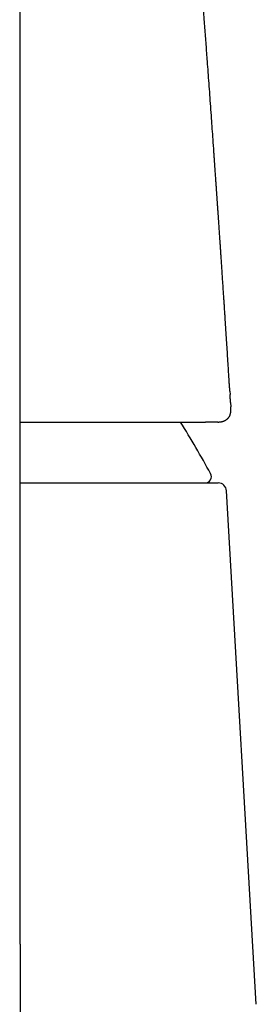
# Model space of a CAD drawing. Header units: millimetres. Extents: x 8 to 793, y 12 to 538.
# Tile 16 of 25: x 425 to 436, y 444 to 491. Entities that reach past the tile are written whole.
import ezdxf

# ---------------------------------------------------------------- set-up
doc = ezdxf.new("R2010")
doc.units = ezdxf.units.MM

msp = doc.modelspace()

# ---------------------------------------------------------------- linework, layer by layer
at = {"color": 7, "linetype": 'Continuous', "lineweight": 30}
for p, q in [((425.209, 447.457), (425.209, 509.646)), ((435.177, 473.434), (435.188, 473.267)), ((435.208, 472.887), (435.221, 472.678)), ((435.223, 472.645), (435.221, 472.678)), ((434.512, 471.955), (434.016, 471.955)), ((434.583, 471.955), (434.512, 471.955)), ((434.598, 471.957), (434.583, 471.955)), ((436.434, 444.209), (435.022, 468.681))]:
    msp.add_line(p, q, dxfattribs=at)
for centre, radius, start, end in [((390.364, 445.563), 50, 28.6049, 31.8611), ((433.998, 469.358), 0.3, 270, 28.6049), ((434.622, 468.658), 0.4, 3.3019, 90)]:
    msp.add_arc(centre, radius, start, end, dxfattribs=at)
for points, knots in [([(435.18, 473.434), (435.18, 473.438), (435.18, 473.445), (435.178, 473.459), (435.177, 473.476), (435.176, 473.494), (435.174, 473.514), (435.172, 473.537), (435.17, 473.561), (435.167, 473.587), (435.165, 473.614), (435.163, 473.639), (435.161, 473.663), (435.159, 473.689), (435.157, 473.715), (435.155, 473.743), (435.154, 473.769), (435.152, 473.795), (435.15, 473.818), (435.149, 473.842), (435.147, 473.874), (435.144, 473.917), (435.141, 473.972), (435.137, 474.032), (435.133, 474.096), (435.129, 474.174), (435.123, 474.266), (435.116, 474.374), (435.109, 474.493), (435.101, 474.625), (435.092, 474.77), (435.083, 474.923), (435.073, 475.082), (435.06, 475.289), (435.044, 475.545), (435.024, 475.851), (435.004, 476.166), (434.983, 476.49), (434.964, 476.78), (434.948, 477.033), (434.934, 477.249), (434.919, 477.468), (434.905, 477.691), (434.89, 477.916), (434.874, 478.144), (434.859, 478.371), (434.843, 478.612), (434.826, 478.863), (434.809, 479.123), (434.792, 479.373), (434.776, 479.612), (434.761, 479.836), (434.747, 480.045), (434.735, 480.239), (434.722, 480.424), (434.71, 480.601), (434.7, 480.757), (434.691, 480.895), (434.683, 481.017), (434.674, 481.139), (434.666, 481.265), (434.657, 481.402), (434.646, 481.551), (434.635, 481.712), (434.624, 481.88), (434.612, 482.054), (434.602, 482.203), (434.593, 482.325), (434.587, 482.415), (434.581, 482.5), (434.576, 482.577), (434.571, 482.646), (434.567, 482.707), (434.563, 482.76), (434.561, 482.802), (434.558, 482.834), (434.556, 482.862), (434.554, 482.892), (434.551, 482.933), (434.548, 482.986), (434.543, 483.053), (434.538, 483.13), (434.532, 483.217), (434.525, 483.315), (434.517, 483.425), (434.509, 483.544), (434.5, 483.674), (434.491, 483.814), (434.48, 483.964), (434.469, 484.123), (434.457, 484.292), (434.445, 484.469), (434.432, 484.652), (434.41, 484.97), (434.38, 485.396), (434.343, 485.926), (434.305, 486.452), (434.267, 486.993), (434.227, 487.548), (434.188, 488.091), (434.149, 488.623), (434.114, 489.108), (434.081, 489.547), (434.052, 489.945), (434.022, 490.342), (433.992, 490.738), (433.947, 491.335), (433.887, 492.131), (433.831, 492.845), (433.798, 493.276), (433.786, 493.421), (433.775, 493.563), (433.765, 493.697), (433.755, 493.821), (433.746, 493.933), (433.738, 494.034), (433.731, 494.123), (433.725, 494.203), (433.719, 494.275), (433.714, 494.336), (433.71, 494.387), (433.707, 494.429), (433.704, 494.464), (433.701, 494.496), (433.698, 494.532), (433.695, 494.578), (433.69, 494.633), (433.686, 494.693), (433.68, 494.757), (433.675, 494.824), (433.669, 494.897), (433.663, 494.976), (433.656, 495.062), (433.648, 495.159), (433.64, 495.267), (433.63, 495.389), (433.619, 495.52), (433.608, 495.662), (433.596, 495.814), (433.582, 495.975), (433.568, 496.153), (433.552, 496.349), (433.535, 496.561), (433.516, 496.786), (433.497, 497.023), (433.477, 497.263), (433.457, 497.504), (433.437, 497.746), (433.416, 497.998), (433.395, 498.259), (433.372, 498.53), (433.349, 498.811), (433.324, 499.101), (433.299, 499.406), (433.272, 499.726), (433.243, 500.061), (433.214, 500.407), (433.184, 500.763), (433.152, 501.13), (433.12, 501.507), (433.086, 501.895), (433.052, 502.294), (433.016, 502.703), (432.98, 503.122), (432.942, 503.553), (432.904, 503.985), (432.866, 504.418), (432.828, 504.853), (432.789, 505.291), (432.762, 505.583), (432.75, 505.728)], [0, 0, 0, 0, 0.004898, 0.009514, 0.013848, 0.017903, 0.021681, 0.025124, 0.028307, 0.031234, 0.033911, 0.035777, 0.037509, 0.039112, 0.040594, 0.041962, 0.043229, 0.044122, 0.044972, 0.045789, 0.046582, 0.048111, 0.049742, 0.051526, 0.053464, 0.055555, 0.058525, 0.061759, 0.065255, 0.069293, 0.073633, 0.078273, 0.083077, 0.087962, 0.096889, 0.106075, 0.115522, 0.125229, 0.135195, 0.141556, 0.148019, 0.154583, 0.161249, 0.168016, 0.174885, 0.181736, 0.188382, 0.196444, 0.204183, 0.211603, 0.218706, 0.225499, 0.231512, 0.237267, 0.242768, 0.24802, 0.253031, 0.256802, 0.260434, 0.264075, 0.267838, 0.271731, 0.276322, 0.281098, 0.28607, 0.291243, 0.296624, 0.299394, 0.302182, 0.304742, 0.307026, 0.309035, 0.310973, 0.312559, 0.313795, 0.31468, 0.315426, 0.316326, 0.317384, 0.319094, 0.3211, 0.323403, 0.326003, 0.328961, 0.332228, 0.335803, 0.339687, 0.34388, 0.348381, 0.353191, 0.358204, 0.363513, 0.369091, 0.374692, 0.392086, 0.407346, 0.422353, 0.439324, 0.455958, 0.472255, 0.488215, 0.503838, 0.515877, 0.527769, 0.539663, 0.551566, 0.563478, 0.593302, 0.623187, 0.627575, 0.631965, 0.636271, 0.640286, 0.643999, 0.64741, 0.650351, 0.653023, 0.655428, 0.657564, 0.659433, 0.660916, 0.662172, 0.663201, 0.664066, 0.665026, 0.66647, 0.668127, 0.669997, 0.671846, 0.673865, 0.676053, 0.678411, 0.680955, 0.683745, 0.687078, 0.690712, 0.694647, 0.698882, 0.703419, 0.708256, 0.713394, 0.719394, 0.725757, 0.732485, 0.739576, 0.747031, 0.75398, 0.761217, 0.768742, 0.776557, 0.784659, 0.793051, 0.801731, 0.810699, 0.820404, 0.830426, 0.840763, 0.851417, 0.862388, 0.873674, 0.885277, 0.897195, 0.90943, 0.921981, 0.934847, 0.948029, 0.960748, 0.973747, 0.987026, 1, 1, 1, 1]), ([(435.208, 472.887), (435.207, 472.915), (435.201, 473.015), (435.193, 473.142), (435.187, 473.242), (435.185, 473.267)], [0, 0, 0, 0, 0.21867, 0.808732, 1, 1, 1, 1]), ([(434.598, 471.956), (434.607, 471.956), (434.625, 471.957), (434.649, 471.958), (434.67, 471.96), (434.688, 471.962), (434.702, 471.963), (434.713, 471.964), (434.724, 471.966), (434.735, 471.967), (434.753, 471.97), (434.776, 471.974), (434.802, 471.98), (434.824, 471.985), (434.842, 471.99), (434.86, 471.995), (434.879, 472.002), (434.9, 472.01), (434.924, 472.02), (434.951, 472.032), (434.979, 472.047), (435.009, 472.066), (435.04, 472.089), (435.066, 472.112), (435.089, 472.135), (435.108, 472.157), (435.127, 472.181), (435.145, 472.209), (435.163, 472.24), (435.178, 472.274), (435.191, 472.308), (435.202, 472.342), (435.209, 472.374), (435.215, 472.403), (435.219, 472.429), (435.221, 472.453), (435.223, 472.471), (435.224, 472.485), (435.225, 472.497), (435.225, 472.511), (435.226, 472.528), (435.226, 472.548), (435.226, 472.573), (435.225, 472.6), (435.224, 472.62), (435.224, 472.631)], [0, 0, 0, 0, 0.031938, 0.059852, 0.083634, 0.103208, 0.118514, 0.129358, 0.138823, 0.150041, 0.163028, 0.192377, 0.219347, 0.240456, 0.257699, 0.27357, 0.291212, 0.311928, 0.334911, 0.35996, 0.386195, 0.415028, 0.446154, 0.473509, 0.495635, 0.517919, 0.538972, 0.563807, 0.59301, 0.623828, 0.655306, 0.685944, 0.715551, 0.743159, 0.768577, 0.791532, 0.813206, 0.824473, 0.836315, 0.851991, 0.872435, 0.897579, 0.927322, 0.961525, 1, 1, 1, 1]), ([(425.209, 471.955), (425.286, 471.955), (425.496, 471.955), (425.832, 471.955), (426.217, 471.955), (426.595, 471.955), (426.963, 471.955), (427.321, 471.955), (427.67, 471.955), (428.014, 471.955), (428.351, 471.955), (428.682, 471.955), (429.004, 471.955), (429.318, 471.955), (429.611, 471.955), (429.884, 471.955), (430.129, 471.955), (430.317, 471.955), (430.424, 471.955), (430.462, 471.955), (430.473, 471.955), (430.483, 471.955), (430.494, 471.955), (430.504, 471.955), (430.515, 471.955), (430.591, 471.955), (430.731, 471.955), (430.932, 471.955), (431.107, 471.955), (431.259, 471.955), (431.381, 471.955), (431.477, 471.955), (431.537, 471.955), (431.562, 471.955), (431.571, 471.955), (431.573, 471.955), (431.576, 471.955), (431.579, 471.955), (431.582, 471.955), (431.644, 471.955), (431.766, 471.955), (431.944, 471.955), (432.12, 471.955), (432.288, 471.955), (432.447, 471.955), (432.558, 471.955), (432.63, 471.955), (432.664, 471.955), (432.7, 471.955), (432.737, 471.955), (432.776, 471.955), (432.816, 471.955), (432.878, 471.955), (432.961, 471.955), (433.066, 471.955), (433.171, 471.955), (433.276, 471.955), (433.383, 471.955), (433.498, 471.955), (433.621, 471.955), (433.752, 471.955), (433.884, 471.955), (433.972, 471.955), (434.016, 471.955)], [0, 0, 0, 0, 0.0183165, 0.0501414, 0.0818745, 0.1135306, 0.1451246, 0.1761084, 0.2070607, 0.2379959, 0.2693602, 0.3006569, 0.3318883, 0.3630697, 0.3942167, 0.4216097, 0.4489984, 0.4731053, 0.4837159, 0.484907, 0.4860982, 0.4872894, 0.4884807, 0.489672, 0.4908634, 0.4920547, 0.5155247, 0.5392477, 0.5632304, 0.5792045, 0.5952961, 0.6095554, 0.6158591, 0.6186384, 0.6190027, 0.619367, 0.6197313, 0.6200957, 0.6204602, 0.6208247, 0.6445323, 0.6686244, 0.6931058, 0.7179809, 0.7402001, 0.7627302, 0.7678309, 0.7729476, 0.7780801, 0.7840488, 0.7901697, 0.7963257, 0.8025169, 0.8191034, 0.8359383, 0.8530222, 0.8703559, 0.8881438, 0.9066598, 0.929058, 0.9520801, 0.9757271, 1, 1, 1, 1]), ([(425.209, 469.058), (425.271, 469.058), (425.457, 469.058), (425.754, 469.058), (426.101, 469.058), (426.436, 469.058), (426.767, 469.058), (427.092, 469.058), (427.418, 469.058), (427.745, 469.058), (428.07, 469.058), (428.389, 469.058), (428.701, 469.058), (429.006, 469.058), (429.271, 469.058), (429.499, 469.058), (429.692, 469.058), (429.882, 469.058), (430.069, 469.058), (430.252, 469.058), (430.432, 469.058), (430.636, 469.058), (430.861, 469.058), (431.104, 469.058), (431.34, 469.058), (431.568, 469.058), (431.788, 469.058), (431.991, 469.058), (432.18, 469.058), (432.354, 469.058), (432.488, 469.058), (432.586, 469.058), (432.649, 469.058), (432.712, 469.058), (432.773, 469.058), (432.834, 469.058), (432.936, 469.058), (433.075, 469.058), (433.244, 469.058), (433.404, 469.058), (433.555, 469.058), (433.695, 469.058), (433.817, 469.058), (433.921, 469.058), (434.011, 469.058), (434.095, 469.058), (434.172, 469.058), (434.242, 469.058), (434.312, 469.058), (434.38, 469.058), (434.445, 469.058), (434.5, 469.058), (434.544, 469.058), (434.579, 469.058), (434.604, 469.058), (434.62, 469.058), (434.621, 469.058), (434.622, 469.058)], [0, 0, 0, 0, 0.01048, 0.031727, 0.051766, 0.071816, 0.091885, 0.111979, 0.132104, 0.153441, 0.174743, 0.19602, 0.217279, 0.238528, 0.259775, 0.274088, 0.288405, 0.30273, 0.317065, 0.331412, 0.345774, 0.360153, 0.381042, 0.4019, 0.422733, 0.44355, 0.464357, 0.485163, 0.503476, 0.521799, 0.540136, 0.547346, 0.554558, 0.561774, 0.568994, 0.576218, 0.583447, 0.605899, 0.628317, 0.650711, 0.673089, 0.695461, 0.717836, 0.735425, 0.753026, 0.770643, 0.788281, 0.805473, 0.822105, 0.844355, 0.866582, 0.888797, 0.911009, 0.933226, 0.955457, 0.977712, 1, 1, 1, 1]), ([(425.277, 424.076), (425.277, 424.109), (425.275, 424.174), (425.273, 424.269), (425.271, 424.359), (425.269, 424.445), (425.267, 424.526), (425.265, 424.602), (425.263, 424.672), (425.262, 424.736), (425.261, 424.797), (425.259, 424.854), (425.257, 424.974), (425.253, 425.155), (425.249, 425.359), (425.246, 425.519), (425.244, 425.634), (425.242, 425.745), (425.24, 425.844), (425.238, 425.93), (425.237, 426.005), (425.236, 426.075), (425.235, 426.145), (425.233, 426.218), (425.232, 426.295), (425.231, 426.374), (425.229, 426.455), (425.228, 426.539), (425.227, 426.626), (425.225, 426.709), (425.224, 426.788), (425.223, 426.862), (425.222, 426.938), (425.221, 427.016), (425.22, 427.097), (425.219, 427.182), (425.217, 427.271), (425.216, 427.365), (425.215, 427.464), (425.214, 427.567), (425.212, 427.675), (425.211, 427.787), (425.21, 427.902), (425.208, 428.022), (425.207, 428.146), (425.205, 428.274), (425.204, 428.407), (425.203, 428.545), (425.201, 428.687), (425.2, 428.836), (425.199, 428.991), (425.197, 429.151), (425.196, 429.308), (425.195, 429.46), (425.194, 429.604), (425.193, 429.744), (425.192, 429.879), (425.191, 430.009), (425.191, 430.134), (425.19, 430.257), (425.189, 430.379), (425.189, 430.499), (425.188, 430.613), (425.188, 430.721), (425.187, 430.82), (425.187, 430.91), (425.187, 430.992), (425.186, 431.07), (425.186, 431.145), (425.186, 431.244), (425.185, 431.368), (425.185, 431.527), (425.184, 431.699), (425.184, 431.884), (425.184, 432.025), (425.184, 432.123), (425.183, 432.175), (425.183, 432.224), (425.183, 432.268), (425.183, 432.309), (425.183, 432.345), (425.183, 432.377), (425.183, 432.404), (425.183, 432.427), (425.183, 432.449), (425.183, 432.475), (425.183, 432.508), (425.183, 432.549), (425.183, 432.596), (425.183, 432.649), (425.183, 432.707), (425.183, 432.769), (425.183, 432.836), (425.183, 432.907), (425.183, 432.982), (425.183, 433.063), (425.183, 433.148), (425.183, 433.238), (425.183, 433.333), (425.183, 433.435), (425.183, 433.543), (425.183, 433.657), (425.183, 433.777), (425.183, 433.902), (425.184, 434.033), (425.184, 434.143), (425.184, 434.232), (425.184, 434.297), (425.184, 434.359), (425.184, 434.413), (425.184, 434.458), (425.184, 434.495), (425.184, 434.529), (425.184, 434.559), (425.184, 434.586), (425.185, 434.609), (425.185, 434.63), (425.185, 434.649), (425.185, 434.669), (425.185, 434.689), (425.185, 434.72), (425.185, 434.761), (425.185, 434.814), (425.185, 434.873), (425.185, 434.936), (425.185, 435.003), (425.186, 435.095), (425.186, 435.21), (425.186, 435.35), (425.187, 435.497), (425.187, 435.649), (425.188, 435.773), (425.188, 435.863), (425.188, 435.918), (425.188, 435.968), (425.188, 436.014), (425.189, 436.056), (425.189, 436.093), (425.189, 436.125), (425.189, 436.154), (425.189, 436.182), (425.189, 436.212), (425.189, 436.248), (425.189, 436.292), (425.19, 436.344), (425.19, 436.4), (425.19, 436.462), (425.19, 436.528), (425.191, 436.595), (425.191, 436.662), (425.191, 436.727), (425.191, 436.792), (425.192, 436.858), (425.192, 436.923), (425.192, 436.985), (425.192, 437.043), (425.192, 437.098), (425.193, 437.17), (425.193, 437.262), (425.194, 437.376), (425.194, 437.493), (425.195, 437.614), (425.195, 437.736), (425.196, 437.86), (425.196, 437.977), (425.197, 438.086), (425.197, 438.187), (425.198, 438.29), (425.198, 438.394), (425.198, 438.497), (425.199, 438.598), (425.199, 438.696), (425.2, 438.789), (425.2, 438.878), (425.201, 438.965), (425.201, 439.051), (425.201, 439.147), (425.202, 439.253), (425.202, 439.371), (425.203, 439.496), (425.204, 439.628), (425.204, 439.769), (425.205, 439.915), (425.205, 440.064), (425.206, 440.205), (425.207, 440.337), (425.207, 440.458), (425.208, 440.579), (425.208, 440.697), (425.208, 440.813), (425.209, 440.914), (425.209, 441.001), (425.209, 441.072), (425.21, 441.142), (425.21, 441.21), (425.21, 441.277), (425.21, 441.345), (425.211, 441.421), (425.211, 441.508), (425.211, 441.607), (425.212, 441.71), (425.212, 441.819), (425.212, 441.923), (425.213, 442.02), (425.213, 442.107), (425.213, 442.191), (425.213, 442.271), (425.214, 442.348), (425.214, 442.42), (425.214, 442.49), (425.214, 442.555), (425.214, 442.619), (425.215, 442.702), (425.215, 442.808), (425.215, 442.936), (425.215, 443.063), (425.216, 443.191), (425.216, 443.321), (425.216, 443.454), (425.216, 443.59), (425.216, 443.726), (425.217, 443.861), (425.217, 443.992), (425.217, 444.117), (425.217, 444.236), (425.217, 444.349), (425.217, 444.439), (425.217, 444.509), (425.217, 444.558), (425.217, 444.608), (425.217, 444.66), (425.217, 444.718), (425.217, 444.784), (425.217, 444.857), (425.217, 444.936), (425.217, 445.019), (425.217, 445.108), (425.217, 445.203), (425.216, 445.303), (425.216, 445.408), (425.216, 445.519), (425.216, 445.635), (425.216, 445.757), (425.215, 445.884), (425.215, 446.016), (425.215, 446.154), (425.214, 446.297), (425.214, 446.449), (425.213, 446.608), (425.213, 446.776), (425.212, 446.95), (425.211, 447.13), (425.21, 447.308), (425.21, 447.426), (425.209, 447.482)], [0, 0, 0, 0, 0.0043453, 0.0084962, 0.0124526, 0.0162144, 0.0197817, 0.0231543, 0.0261558, 0.0289842, 0.0316395, 0.0341241, 0.036547, 0.0473166, 0.0580099, 0.0632717, 0.068328, 0.0731734, 0.0778078, 0.0812805, 0.0845432, 0.0875921, 0.0904273, 0.0937933, 0.0970935, 0.1005164, 0.1040621, 0.1077307, 0.1115221, 0.1154363, 0.1185981, 0.1218357, 0.1251492, 0.1285387, 0.1320311, 0.1357179, 0.1396067, 0.1436884, 0.1479713, 0.1524555, 0.157141, 0.1620279, 0.1670235, 0.1722135, 0.1775979, 0.1831767, 0.1889501, 0.194918, 0.2010806, 0.2074378, 0.2143066, 0.2213559, 0.2282592, 0.2347631, 0.2410496, 0.2471188, 0.2529704, 0.2586046, 0.2640212, 0.2692201, 0.2746874, 0.2798912, 0.2848314, 0.2895079, 0.2939208, 0.2976955, 0.3012532, 0.3045937, 0.3077862, 0.3109962, 0.3173733, 0.3238455, 0.3316745, 0.3396383, 0.3477371, 0.3500289, 0.3522991, 0.3544082, 0.3563399, 0.3580943, 0.3596714, 0.3609959, 0.3621628, 0.363172, 0.3640385, 0.3649532, 0.3665104, 0.3683021, 0.3703284, 0.3725892, 0.3750846, 0.3778145, 0.3806393, 0.3836779, 0.3869302, 0.3903947, 0.3940635, 0.3979359, 0.4020117, 0.4062911, 0.4109926, 0.4159176, 0.421066, 0.4264381, 0.4320337, 0.4378529, 0.4406677, 0.4435241, 0.446221, 0.4486699, 0.4504202, 0.4520173, 0.4534614, 0.4547523, 0.4559118, 0.4569119, 0.4577525, 0.4585413, 0.4593769, 0.4602595, 0.4611889, 0.4632758, 0.4655662, 0.4680601, 0.4707576, 0.4736587, 0.4767582, 0.4824835, 0.4884749, 0.4947323, 0.5012559, 0.5080457, 0.5105466, 0.5128754, 0.5150233, 0.5169903, 0.5187763, 0.5203812, 0.5217288, 0.5229154, 0.5240573, 0.5253304, 0.5267367, 0.528719, 0.5309168, 0.5333303, 0.5359594, 0.5388041, 0.5417574, 0.5446231, 0.5473683, 0.5499932, 0.5529611, 0.5557584, 0.5583851, 0.5608411, 0.5631362, 0.5654307, 0.5700617, 0.5749057, 0.5799472, 0.5850788, 0.5902801, 0.5955511, 0.6008946, 0.6051498, 0.6094553, 0.6138111, 0.6182172, 0.6226567, 0.6269649, 0.6311, 0.6350536, 0.6388348, 0.6424575, 0.6460832, 0.6497582, 0.6546454, 0.6596182, 0.6647484, 0.6704686, 0.6764201, 0.682603, 0.6889865, 0.6953267, 0.7005373, 0.7056815, 0.7107594, 0.7157709, 0.7206988, 0.7254606, 0.7285678, 0.7315947, 0.7345414, 0.7374078, 0.740194, 0.7430052, 0.7459489, 0.7498784, 0.7540217, 0.7583788, 0.7629498, 0.7677346, 0.7715532, 0.7752251, 0.7787447, 0.782112, 0.785327, 0.7883896, 0.7912999, 0.7940578, 0.7966693, 0.7992779, 0.8045724, 0.8100928, 0.8153069, 0.8206653, 0.8261412, 0.8317348, 0.8374461, 0.8431698, 0.8488688, 0.8543838, 0.8597147, 0.8646099, 0.8693387, 0.8739011, 0.8759943, 0.8780504, 0.880087, 0.8822641, 0.8846207, 0.8874628, 0.8905284, 0.8938177, 0.8973305, 0.9010669, 0.905027, 0.9092107, 0.913618, 0.918249, 0.9231037, 0.9281821, 0.9334842, 0.9390101, 0.9447597, 0.950733, 0.9569302, 0.9636624, 0.9706404, 0.977864, 0.9853333, 0.9930483, 1, 1, 1, 1])]:
    msp.add_open_spline(points, degree=3, knots=knots, dxfattribs=at)

doc.saveas('drawing.dxf')
